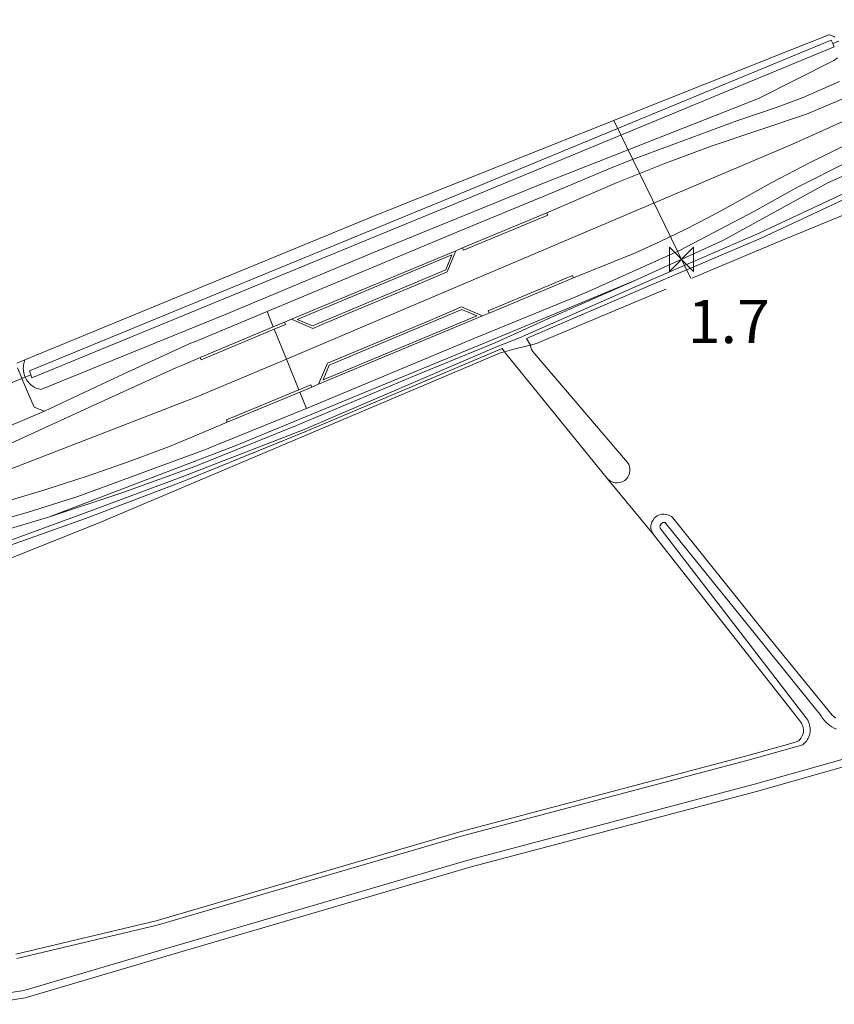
# Model space of a CAD drawing. Extents: x 140829 to 145054, y 448512 to 451778.
# Tile 50 of 152: x 142417 to 142492, y 450189 to 450280. Entities that reach past the tile are written whole.
import ezdxf

# ---------------------------------------------------------------- set-up
doc = ezdxf.new("R2010")
doc.units = 0
doc.header["$MEASUREMENT"] = 0
for name, color, linetype in [('geometrie2dBegroeidTerreindeel', 7, 'Continuous'), ('geometrie2dOnbegroeidTerreindeel', 7, 'Continuous'), ('geometrie2dOndersteunendWaterdeel', 7, 'Continuous'), ('geometrie2dOndersteunendWegdeel', 7, 'Continuous'), ('geometrie2dOverigeConstructie', 7, 'Continuous'), ('geometrie2dWaterdeel', 7, 'Continuous'), ('geometrie2dWegdeel', 7, 'Continuous'), ('geometrie2dWeginrichtingselement', 7, 'Continuous'), ('HMPAL', 1, 'Continuous'), ('PPALHM', 10, 'Continuous')]:
    doc.layers.add(name, color=color, linetype=linetype)
doc.styles.get("Standard").update_dxf_attribs({"font": 'arial.ttf'})

msp = doc.modelspace()

# ---------------------------------------------------------------- linework, layer by layer
at = {"layer": 'geometrie2dBegroeidTerreindeel', "linetype": 'Continuous', "lineweight": 0}
for p, q in [((142491.905, 450278.468), (142488.17, 450276.982)), ((142491.964, 450278.459), (142491.905, 450278.468)), ((142492.052, 450278.441), (142491.964, 450278.459)), ((142492.138, 450278.417), (142492.052, 450278.441)), ((142492.222, 450278.386), (142492.138, 450278.417)), ((142492.304, 450278.35), (142492.222, 450278.386)), ((142492.383, 450278.308), (142492.304, 450278.35)), ((142492.459, 450278.261), (142492.383, 450278.308)), ((142488.17, 450276.982), (142450.059, 450261.793)), ((142450.059, 450261.793), (142417.494, 450248.384)), ((142461.948, 450250.711), (142474.174, 450255.827)), ((142474.174, 450255.827), (142465.892, 450252.184)), ((142474.174, 450255.827), (142474.174, 450255.827)), ((142465.892, 450252.184), (142461.074, 450250)), ((142436.968, 450240.418), (142461.948, 450250.711)), ((142461.074, 450250), (142453.777, 450246.992)), ((142424.216, 450233.229), (142461.507, 450249.04)), ((142461.507, 450249.04), (142461.88, 450249.135)), ((142461.88, 450249.135), (142461.962, 450249.012)), ((142461.962, 450249.012), (142471.423, 450237.369)), ((142417.494, 450248.384), (142416.73, 450248.069)), ((142416.73, 450248.069), (142417.494, 450248.384)), ((142417.211, 450246.672), (142416.802, 450247.636)), ((142417.345, 450247.746), (142417.34, 450247.605)), ((142417.359, 450247.886), (142417.345, 450247.746)), ((142417.383, 450248.025), (142417.359, 450247.886)), ((142417.417, 450248.162), (142417.383, 450248.025)), ((142417.46, 450248.297), (142417.417, 450248.162)), ((142417.494, 450248.384), (142417.46, 450248.297)), ((142417.513, 450246.791), (142417.211, 450246.672)), ((142417.34, 450247.605), (142417.345, 450247.463)), ((142417.345, 450247.463), (142417.361, 450247.323)), ((142417.361, 450247.323), (142417.385, 450247.184)), ((142417.385, 450247.184), (142417.42, 450247.047)), ((142417.42, 450247.047), (142417.464, 450246.912)), ((142417.464, 450246.912), (142417.513, 450246.791)), ((142453.777, 450246.992), (142442.638, 450242.313)), ((142442.638, 450242.313), (142433.228, 450238.494)), ((142419.666, 450233.821), (142436.968, 450240.418)), ((142433.228, 450238.494), (142426.568, 450236.111)), ((142471.423, 450237.369), (142475.687, 450232.201)), ((142426.568, 450236.111), (142419.666, 450233.821)), ((142395.453, 450221.751), (142424.216, 450233.229)), ((142475.687, 450232.201), (142489.212, 450214.979)), ((142485.22, 450208.438), (142508.661, 450215.061)), ((142489.212, 450214.979), (142489.323, 450214.849)), ((142489.323, 450214.849), (142489.413, 450214.699)), ((142489.413, 450214.699), (142489.474, 450214.549)), ((142489.474, 450214.549), (142489.544, 450214.309)), ((142489.555, 450213.94), (142489.526, 450213.779)), ((142489.544, 450214.309), (142489.565, 450214.12)), ((142489.565, 450214.12), (142489.555, 450213.94)), ((142489.117, 450213.128), (142488.618, 450212.927)), ((142489.237, 450213.239), (142489.117, 450213.128)), ((142489.337, 450213.379), (142489.237, 450213.239)), ((142489.446, 450213.569), (142489.337, 450213.379)), ((142489.526, 450213.779), (142489.446, 450213.569)), ((142488.618, 450212.927), (142484.322, 450211.715)), ((142484.322, 450211.715), (142457.883, 450204.714)), ((142458.791, 450201.447), (142485.22, 450208.438)), ((142457.883, 450204.714), (142429.637, 450196.448)), ((142430.576, 450193.191), (142458.791, 450201.447)), ((142429.637, 450196.448), (142416.646, 450193.353)), ((142417.527, 450189.326), (142430.576, 450193.191)), ((142413.659, 450188.725), (142417.527, 450189.326))]:
    msp.add_line(p, q, dxfattribs=at)
at = {"layer": 'geometrie2dOnbegroeidTerreindeel', "linetype": 'Continuous', "lineweight": 0}
for p, q in [((142487.31, 450259.329), (142536.942, 450279.866)), ((142464.851, 450249.897), (142487.31, 450259.329)), ((142464.294, 450249.753), (142464.851, 450249.897)), ((142464.33, 450249.528), (142464.294, 450249.753)), ((142464.391, 450249.349), (142464.33, 450249.528)), ((142464.481, 450249.179), (142464.391, 450249.349)), ((142473.269, 450238.873), (142464.481, 450249.179)), ((142473.379, 450238.704), (142473.269, 450238.873)), ((142473.45, 450238.504), (142473.379, 450238.704)), ((142473.292, 450237.524), (142473.392, 450237.704)), ((142473.392, 450237.704), (142473.461, 450237.894)), ((142473.49, 450238.304), (142473.45, 450238.504)), ((142473.461, 450237.894), (142473.491, 450238.094)), ((142473.491, 450238.094), (142473.49, 450238.304)), ((142475.687, 450232.201), (142471.423, 450237.369)), ((142471.423, 450237.369), (142471.573, 450237.229)), ((142471.573, 450237.229), (142471.704, 450237.139)), ((142471.704, 450237.139), (142471.844, 450237.08)), ((142471.844, 450237.08), (142471.984, 450237.02)), ((142471.984, 450237.02), (142472.134, 450237.001)), ((142472.134, 450237.001), (142472.344, 450236.991)), ((142472.344, 450236.991), (142472.544, 450237.012)), ((142472.544, 450237.012), (142472.694, 450237.052)), ((142472.694, 450237.052), (142472.844, 450237.112)), ((142472.844, 450237.112), (142473.013, 450237.223)), ((142473.013, 450237.223), (142473.173, 450237.363)), ((142473.173, 450237.363), (142473.292, 450237.524)), ((142476.172, 450234.002), (142476.032, 450233.931)), ((142476.312, 450234.052), (142476.172, 450234.002)), ((142476.461, 450234.093), (142476.312, 450234.052)), ((142476.671, 450234.093), (142476.461, 450234.093)), ((142476.871, 450234.074), (142476.671, 450234.093)), ((142477.072, 450234.014), (142476.871, 450234.074)), ((142477.202, 450233.945), (142477.072, 450234.014)), ((142475.474, 450233.17), (142475.445, 450232.97)), ((142475.533, 450233.37), (142475.474, 450233.17)), ((142475.633, 450233.55), (142475.533, 450233.37)), ((142475.753, 450233.711), (142475.633, 450233.55)), ((142475.902, 450233.851), (142475.753, 450233.711)), ((142476.032, 450233.931), (142475.902, 450233.851)), ((142477.332, 450233.865), (142477.202, 450233.945)), ((142477.452, 450233.765), (142477.332, 450233.865)), ((142485.84, 450223.329), (142477.452, 450233.765)), ((142475.445, 450232.97), (142475.445, 450232.81)), ((142475.445, 450232.81), (142475.475, 450232.66)), ((142475.475, 450232.66), (142475.516, 450232.51)), ((142475.516, 450232.51), (142475.576, 450232.38)), ((142475.576, 450232.38), (142475.687, 450232.201)), ((142492.211, 450215.497), (142485.84, 450223.329)), ((142492.361, 450215.357), (142492.211, 450215.497)), ((142492.521, 450215.217), (142492.361, 450215.357))]:
    msp.add_line(p, q, dxfattribs=at)
at = {"layer": 'geometrie2dOndersteunendWaterdeel', "linetype": 'Continuous', "lineweight": 0}
for p, q in [((142536.942, 450279.866), (142487.31, 450259.329)), ((142492.117, 450277.976), (142457.797, 450263.77)), ((142488.17, 450276.982), (142491.905, 450278.468)), ((142491.905, 450278.468), (142491.964, 450278.459)), ((142491.964, 450278.459), (142492.052, 450278.441)), ((142492.052, 450278.441), (142492.138, 450278.417)), ((142492.263, 450277.664), (142492.117, 450277.976)), ((142492.138, 450278.417), (142492.222, 450278.386)), ((142492.222, 450278.386), (142492.304, 450278.35)), ((142492.829, 450277.879), (142492.263, 450277.664)), ((142492.263, 450277.664), (142492.829, 450277.879)), ((142492.304, 450278.35), (142492.383, 450278.308)), ((142492.383, 450278.308), (142492.459, 450278.261)), ((142450.059, 450261.793), (142488.17, 450276.982)), ((142458.184, 450263.178), (142492.409, 450277.353)), ((142492.409, 450277.353), (142492.263, 450277.664)), ((142492.374, 450276.081), (142485.406, 450272.57)), ((142492.698, 450276.339), (142492.374, 450276.081)), ((142485.406, 450272.57), (142465.484, 450264.719)), ((142491.739, 450264.724), (142501.256, 450269.056)), ((142465.484, 450264.719), (142450.127, 450258.464)), ((142482.106, 450259.414), (142491.739, 450264.724)), ((142494.35, 450264.271), (142485.517, 450260.143)), ((142457.797, 450263.77), (142417.921, 450247.354)), ((142418.127, 450246.725), (142458.184, 450263.178)), ((142485.652, 450259.629), (142493.284, 450263.233)), ((142417.494, 450248.384), (142450.059, 450261.793)), ((142485.517, 450260.143), (142474.974, 450255.559)), ((142475.131, 450255.168), (142485.652, 450259.629)), ((142487.31, 450259.329), (142464.851, 450249.897)), ((142474.174, 450255.827), (142482.106, 450259.414)), ((142450.127, 450258.464), (142436.122, 450252.619)), ((142465.892, 450252.184), (142474.174, 450255.827)), ((142474.974, 450255.559), (142463.279, 450250.406)), ((142463.923, 450250.364), (142475.131, 450255.168)), ((142436.122, 450252.619), (142418.957, 450245.633)), ((142461.074, 450250), (142465.892, 450252.184)), ((142463.279, 450250.406), (142461.145, 450249.594)), ((142464.294, 450249.753), (142463.923, 450250.364)), ((142461.145, 450249.594), (142443.328, 450241.943)), ((142453.777, 450246.992), (142461.074, 450250)), ((142464.851, 450249.897), (142464.294, 450249.753)), ((142464.294, 450249.753), (142464.294, 450249.753)), ((142461.507, 450249.04), (142424.216, 450233.229)), ((142443.413, 450241.724), (142461.665, 450249.443)), ((142461.88, 450249.135), (142461.507, 450249.04)), ((142461.665, 450249.443), (142461.88, 450249.135)), ((142417.34, 450247.605), (142417.345, 450247.746)), ((142417.345, 450247.746), (142417.359, 450247.886)), ((142417.359, 450247.886), (142417.383, 450248.025)), ((142417.383, 450248.025), (142417.417, 450248.162)), ((142417.417, 450248.162), (142417.46, 450248.297)), ((142417.46, 450248.297), (142417.494, 450248.384)), ((142417.345, 450247.463), (142417.34, 450247.605)), ((142417.361, 450247.323), (142417.345, 450247.463)), ((142417.385, 450247.184), (142417.361, 450247.323)), ((142417.42, 450247.047), (142417.385, 450247.184)), ((142417.464, 450246.912), (142417.42, 450247.047)), ((142417.513, 450246.791), (142417.464, 450246.912)), ((142418.039, 450246.996), (142417.513, 450246.791)), ((142417.513, 450246.791), (142418.039, 450246.996)), ((142417.514, 450246.787), (142417.513, 450246.791)), ((142417.516, 450246.784), (142417.514, 450246.787)), ((142417.578, 450246.659), (142417.516, 450246.784)), ((142417.921, 450247.354), (142418.039, 450246.996)), ((142418.039, 450246.996), (142418.127, 450246.725)), ((142442.638, 450242.313), (142453.777, 450246.992)), ((142417.649, 450246.537), (142417.578, 450246.659)), ((142417.727, 450246.42), (142417.649, 450246.537)), ((142417.815, 450246.309), (142417.727, 450246.42)), ((142417.909, 450246.205), (142417.815, 450246.309)), ((142418.011, 450246.107), (142417.909, 450246.205)), ((142418.119, 450246.017), (142418.011, 450246.107)), ((142418.234, 450245.935), (142418.119, 450246.017)), ((142418.353, 450245.86), (142418.234, 450245.935)), ((142418.478, 450245.794), (142418.353, 450245.86)), ((142418.606, 450245.738), (142418.478, 450245.794)), ((142418.739, 450245.69), (142418.606, 450245.738)), ((142418.874, 450245.651), (142418.739, 450245.69)), ((142418.957, 450245.633), (142418.874, 450245.651)), ((142418.957, 450245.633), (142418.957, 450245.633)), ((142433.228, 450238.494), (142442.638, 450242.313)), ((142443.328, 450241.943), (142431.946, 450237.525)), ((142432.12, 450237.131), (142443.413, 450241.724)), ((142426.568, 450236.111), (142433.228, 450238.494)), ((142431.946, 450237.525), (142422.906, 450234.161)), ((142423.097, 450233.692), (142432.12, 450237.131)), ((142419.666, 450233.821), (142426.568, 450236.111)), ((142422.906, 450234.161), (142415.253, 450231.347)), ((142476.032, 450233.931), (142476.172, 450234.002)), ((142476.172, 450234.002), (142476.312, 450234.052)), ((142476.312, 450234.052), (142476.461, 450234.093)), ((142476.461, 450234.093), (142476.671, 450234.093)), ((142476.671, 450234.093), (142476.871, 450234.074)), ((142476.871, 450234.074), (142477.072, 450234.014)), ((142477.072, 450234.014), (142477.202, 450233.945)), ((142424.216, 450233.229), (142395.453, 450221.751)), ((142408.447, 450230.441), (142419.666, 450233.821)), ((142415.183, 450230.893), (142423.097, 450233.692)), ((142475.445, 450232.97), (142475.474, 450233.17)), ((142475.474, 450233.17), (142475.533, 450233.37)), ((142475.533, 450233.37), (142475.633, 450233.55)), ((142475.633, 450233.55), (142475.753, 450233.711)), ((142475.753, 450233.711), (142475.902, 450233.851)), ((142475.902, 450233.851), (142476.032, 450233.931)), ((142476.284, 450233.042), (142476.255, 450232.912)), ((142476.374, 450233.212), (142476.284, 450233.042)), ((142476.554, 450233.323), (142476.374, 450233.212)), ((142476.744, 450233.313), (142476.554, 450233.323)), ((142476.834, 450233.234), (142476.744, 450233.313)), ((142491.201, 450215.414), (142476.834, 450233.234)), ((142477.202, 450233.945), (142477.332, 450233.865)), ((142477.332, 450233.865), (142477.452, 450233.765)), ((142477.452, 450233.765), (142485.84, 450223.329)), ((142475.445, 450232.81), (142475.445, 450232.97)), ((142475.475, 450232.66), (142475.445, 450232.81)), ((142475.516, 450232.51), (142475.475, 450232.66)), ((142475.576, 450232.38), (142475.516, 450232.51)), ((142475.687, 450232.201), (142475.576, 450232.38)), ((142489.212, 450214.979), (142475.687, 450232.201)), ((142476.255, 450232.912), (142476.295, 450232.792)), ((142476.295, 450232.792), (142476.395, 450232.672)), ((142476.395, 450232.672), (142489.772, 450215.28)), ((142485.84, 450223.329), (142492.211, 450215.497)), ((142485.039, 450209.098), (142508.479, 450215.711)), ((142508.661, 450215.061), (142485.22, 450208.438)), ((142489.323, 450214.849), (142489.212, 450214.979)), ((142489.413, 450214.699), (142489.323, 450214.849)), ((142489.772, 450215.28), (142489.872, 450215.15)), ((142489.872, 450215.15), (142489.952, 450215.021)), ((142489.952, 450215.021), (142490.023, 450214.881)), ((142490.023, 450214.881), (142490.083, 450214.731)), ((142491.332, 450215.214), (142491.201, 450215.414)), ((142491.472, 450215.025), (142491.332, 450215.214)), ((142491.633, 450214.845), (142491.472, 450215.025)), ((142491.803, 450214.686), (142491.633, 450214.845)), ((142492.211, 450215.497), (142492.361, 450215.357)), ((142492.361, 450215.357), (142492.521, 450215.217)), ((142489.474, 450214.549), (142489.413, 450214.699)), ((142489.544, 450214.309), (142489.474, 450214.549)), ((142489.526, 450213.779), (142489.555, 450213.94)), ((142489.565, 450214.12), (142489.544, 450214.309)), ((142489.555, 450213.94), (142489.565, 450214.12)), ((142490.083, 450214.731), (142490.123, 450214.581)), ((142490.123, 450214.581), (142490.154, 450214.431)), ((142490.165, 450213.961), (142490.146, 450213.801)), ((142490.154, 450214.431), (142490.174, 450214.271)), ((142490.175, 450214.111), (142490.165, 450213.961)), ((142490.174, 450214.271), (142490.175, 450214.111)), ((142491.993, 450214.536), (142491.803, 450214.686)), ((142492.194, 450214.407), (142491.993, 450214.536)), ((142492.404, 450214.297), (142492.194, 450214.407)), ((142492.624, 450214.198), (142492.404, 450214.297)), ((142488.618, 450212.927), (142489.117, 450213.128)), ((142489.117, 450213.128), (142489.237, 450213.239)), ((142489.237, 450213.239), (142489.337, 450213.379)), ((142489.337, 450213.379), (142489.446, 450213.569)), ((142489.446, 450213.569), (142489.526, 450213.779)), ((142489.827, 450213.09), (142489.718, 450212.97)), ((142489.907, 450213.221), (142489.827, 450213.09)), ((142489.987, 450213.361), (142489.907, 450213.221)), ((142490.056, 450213.501), (142489.987, 450213.361)), ((142490.106, 450213.651), (142490.056, 450213.501)), ((142490.146, 450213.801), (142490.106, 450213.651)), ((142484.322, 450211.715), (142488.618, 450212.927)), ((142489.488, 450212.759), (142484.433, 450211.326)), ((142489.608, 450212.86), (142489.488, 450212.759)), ((142489.718, 450212.97), (142489.608, 450212.86)), ((142457.883, 450204.714), (142484.322, 450211.715)), ((142484.433, 450211.326), (142457.984, 450204.335)), ((142458.61, 450202.106), (142485.039, 450209.098)), ((142485.22, 450208.438), (142458.791, 450201.447)), ((142429.637, 450196.448), (142457.883, 450204.714)), ((142457.984, 450204.335), (142429.738, 450196.059)), ((142430.384, 450193.84), (142458.61, 450202.106)), ((142458.791, 450201.447), (142430.576, 450193.191)), ((142416.646, 450193.353), (142429.637, 450196.448)), ((142429.738, 450196.059), (142416.747, 450192.963)), ((142417.375, 450189.995), (142430.384, 450193.84)), ((142430.576, 450193.191), (142417.527, 450189.326)), ((142413.507, 450189.385), (142417.375, 450189.995)), ((142417.527, 450189.326), (142413.659, 450188.725))]:
    msp.add_line(p, q, dxfattribs=at)
at = {"layer": 'geometrie2dOndersteunendWegdeel', "linetype": 'Continuous', "lineweight": 0}
for p, q in [((142485.406, 450272.57), (142492.374, 450276.081)), ((142492.374, 450276.081), (142492.698, 450276.339)), ((142492.374, 450276.081), (142492.374, 450276.081)), ((142492.91, 450274.148), (142489.533, 450272.651)), ((142465.484, 450264.719), (142485.406, 450272.57)), ((142489.533, 450272.651), (142487.123, 450271.775)), ((142487.123, 450271.775), (142483.383, 450270.518)), ((142483.383, 450270.518), (142473.386, 450266.806)), ((142501.256, 450269.056), (142491.739, 450264.724)), ((142473.386, 450266.806), (142471.491, 450266.021)), ((142471.491, 450266.021), (142465.184, 450263.371)), ((142489.054, 450264.399), (142493.598, 450266.668)), ((142450.127, 450258.464), (142465.484, 450264.719)), ((142491.739, 450264.724), (142482.106, 450259.414)), ((142484.955, 450262.112), (142489.054, 450264.399)), ((142465.093, 450263.333), (142458.214, 450260.513)), ((142465.184, 450263.371), (142465.093, 450263.333)), ((142458.011, 450258.743), (142465.798, 450261.978)), ((142465.89, 450261.757), (142458.103, 450258.521)), ((142465.798, 450261.978), (142465.89, 450261.757)), ((142465.798, 450261.978), (142465.798, 450261.978)), ((142478.093, 450258.496), (142484.955, 450262.112)), ((142458.214, 450260.513), (142439.904, 450252.864)), ((142458.103, 450258.521), (142458.011, 450258.743)), ((142482.106, 450259.414), (142474.174, 450255.827)), ((142436.122, 450252.619), (142450.127, 450258.464)), ((142442.176, 450252.133), (142457.379, 450258.481)), ((142457.379, 450258.481), (142456.591, 450256.526)), ((142469.437, 450254.614), (142478.093, 450258.496)), ((142456.591, 450256.526), (142453.608, 450255.248)), ((142460.384, 450252.931), (142468.192, 450256.188)), ((142468.285, 450255.967), (142460.476, 450252.71)), ((142474.174, 450255.827), (142461.948, 450250.711)), ((142468.192, 450256.188), (142468.285, 450255.967)), ((142453.608, 450255.248), (142447.107, 450252.536)), ((142459.215, 450250.423), (142468.702, 450254.317)), ((142468.702, 450254.317), (142468.922, 450254.406)), ((142468.922, 450254.406), (142469.437, 450254.614)), ((142454.969, 450252.032), (142457.909, 450253.274)), ((142457.909, 450253.274), (142459.858, 450252.463)), ((142457.909, 450253.274), (142457.909, 450253.274)), ((142418.957, 450245.633), (142436.122, 450252.619)), ((142439.904, 450252.864), (142433.119, 450250.03)), ((142447.107, 450252.536), (142444.131, 450251.29)), ((142459.858, 450252.463), (142444.674, 450246.122)), ((142460.476, 450252.71), (142460.384, 450252.931)), ((142460.476, 450252.71), (142460.476, 450252.71)), ((142433.719, 450248.605), (142440.483, 450251.435)), ((142440.483, 450251.435), (142441.534, 450251.873)), ((142441.626, 450251.652), (142440.574, 450251.212)), ((142441.534, 450251.873), (142441.626, 450251.652)), ((142444.131, 450251.29), (142442.176, 450252.133)), ((142444.131, 450251.29), (142444.131, 450251.29)), ((142448.456, 450249.314), (142454.969, 450252.032)), ((142440.574, 450251.212), (142433.812, 450248.385)), ((142461.948, 450250.711), (142436.968, 450240.418)), ((142440.574, 450251.212), (142440.574, 450251.212)), ((142443.544, 450243.883), (142459.215, 450250.423)), ((142432.923, 450249.947), (142431.439, 450249.269)), ((142433.119, 450250.03), (142432.923, 450249.947)), ((142431.439, 450249.269), (142426.637, 450247.075)), ((142433.812, 450248.385), (142433.719, 450248.605)), ((142445.498, 450248.075), (142448.456, 450249.314)), ((142444.674, 450246.122), (142445.498, 450248.075)), ((142417.211, 450246.672), (142417.513, 450246.791)), ((142417.513, 450246.791), (142417.514, 450246.787)), ((142417.514, 450246.787), (142417.516, 450246.784)), ((142417.516, 450246.784), (142417.578, 450246.659)), ((142426.637, 450247.075), (142419.318, 450243.629)), ((142417.215, 450246.662), (142417.211, 450246.672)), ((142417.834, 450245.204), (142417.215, 450246.662)), ((142417.578, 450246.659), (142417.649, 450246.537)), ((142417.649, 450246.537), (142417.727, 450246.42)), ((142417.727, 450246.42), (142417.815, 450246.309)), ((142417.815, 450246.309), (142417.909, 450246.205)), ((142417.909, 450246.205), (142418.011, 450246.107)), ((142418.011, 450246.107), (142418.119, 450246.017)), ((142418.119, 450246.017), (142418.234, 450245.935)), ((142418.234, 450245.935), (142418.353, 450245.86)), ((142418.353, 450245.86), (142418.478, 450245.794)), ((142442.843, 450245.614), (142443.946, 450246.074)), ((142444.039, 450245.853), (142442.933, 450245.392)), ((142443.946, 450246.074), (142444.039, 450245.853)), ((142418.343, 450244.001), (142417.834, 450245.204)), ((142418.478, 450245.794), (142418.606, 450245.738)), ((142418.606, 450245.738), (142418.739, 450245.69)), ((142418.739, 450245.69), (142418.874, 450245.651)), ((142418.874, 450245.651), (142418.957, 450245.633)), ((142436.135, 450242.821), (142442.843, 450245.614)), ((142442.933, 450245.392), (142436.227, 450242.6)), ((142419.318, 450243.629), (142418.343, 450244.001)), ((142436.857, 450241.152), (142443.304, 450243.783)), ((142443.304, 450243.783), (142443.544, 450243.883)), ((142436.227, 450242.6), (142436.135, 450242.821)), ((142436.227, 450242.6), (142436.227, 450242.6)), ((142436.968, 450240.418), (142419.666, 450233.821)), ((142434.294, 450240.105), (142435.108, 450240.438)), ((142435.108, 450240.438), (142435.416, 450240.563)), ((142435.416, 450240.563), (142436.857, 450241.152)), ((142422.382, 450235.732), (142434.294, 450240.105)), ((142417.791, 450234.293), (142422.382, 450235.732)), ((142411.767, 450232.517), (142417.791, 450234.293)), ((142419.666, 450233.821), (142408.447, 450230.441))]:
    msp.add_line(p, q, dxfattribs=at)
at = {"layer": 'geometrie2dOverigeConstructie', "linetype": 'Continuous', "lineweight": 0}
for p, q in [((142412.287, 450244.666), (142418.039, 450246.996)), ((142418.039, 450246.996), (142412.287, 450244.666))]:
    msp.add_line(p, q, dxfattribs=at)
at = {"layer": 'geometrie2dWaterdeel', "linetype": 'Continuous', "lineweight": 0}
for p, q in [((142457.797, 450263.77), (142492.117, 450277.976)), ((142492.117, 450277.976), (142492.263, 450277.664)), ((142492.409, 450277.353), (142458.184, 450263.178)), ((142492.263, 450277.664), (142492.409, 450277.353)), ((142485.517, 450260.143), (142494.35, 450264.271)), ((142417.921, 450247.354), (142457.797, 450263.77)), ((142458.184, 450263.178), (142418.127, 450246.725)), ((142493.284, 450263.233), (142485.652, 450259.629)), ((142474.974, 450255.559), (142485.517, 450260.143)), ((142485.652, 450259.629), (142475.131, 450255.168)), ((142463.279, 450250.406), (142474.974, 450255.559)), ((142475.131, 450255.168), (142463.923, 450250.364)), ((142461.145, 450249.594), (142463.279, 450250.406)), ((142463.923, 450250.364), (142464.294, 450249.753)), ((142443.328, 450241.943), (142461.145, 450249.594)), ((142463.891, 450249.65), (142462.734, 450249.354)), ((142462.734, 450249.354), (142463.891, 450249.65)), ((142464.294, 450249.753), (142463.891, 450249.65)), ((142463.891, 450249.65), (142464.294, 450249.753)), ((142464.294, 450249.753), (142464.33, 450249.528)), ((142464.33, 450249.528), (142464.391, 450249.349)), ((142461.665, 450249.443), (142443.413, 450241.724)), ((142461.88, 450249.135), (142461.665, 450249.443)), ((142462.734, 450249.354), (142461.88, 450249.135)), ((142461.88, 450249.135), (142462.734, 450249.354)), ((142461.88, 450249.135), (142461.88, 450249.135)), ((142461.962, 450249.012), (142461.88, 450249.135)), ((142471.423, 450237.369), (142461.962, 450249.012)), ((142464.391, 450249.349), (142464.481, 450249.179)), ((142464.481, 450249.179), (142473.269, 450238.873)), ((142418.039, 450246.996), (142417.921, 450247.354)), ((142418.127, 450246.725), (142418.039, 450246.996)), ((142418.039, 450246.996), (142418.039, 450246.996)), ((142431.946, 450237.525), (142443.328, 450241.943)), ((142443.413, 450241.724), (142432.12, 450237.131)), ((142473.269, 450238.873), (142473.379, 450238.704)), ((142473.379, 450238.704), (142473.45, 450238.504)), ((142473.392, 450237.704), (142473.292, 450237.524)), ((142473.461, 450237.894), (142473.392, 450237.704)), ((142473.45, 450238.504), (142473.49, 450238.304)), ((142473.491, 450238.094), (142473.461, 450237.894)), ((142473.49, 450238.304), (142473.491, 450238.094)), ((142422.906, 450234.161), (142431.946, 450237.525)), ((142432.12, 450237.131), (142423.097, 450233.692)), ((142471.573, 450237.229), (142471.423, 450237.369)), ((142471.423, 450237.369), (142471.423, 450237.369)), ((142471.704, 450237.139), (142471.573, 450237.229)), ((142471.844, 450237.08), (142471.704, 450237.139)), ((142471.984, 450237.02), (142471.844, 450237.08)), ((142472.134, 450237.001), (142471.984, 450237.02)), ((142472.344, 450236.991), (142472.134, 450237.001)), ((142472.544, 450237.012), (142472.344, 450236.991)), ((142472.694, 450237.052), (142472.544, 450237.012)), ((142472.844, 450237.112), (142472.694, 450237.052)), ((142473.013, 450237.223), (142472.844, 450237.112)), ((142473.173, 450237.363), (142473.013, 450237.223)), ((142473.292, 450237.524), (142473.173, 450237.363)), ((142415.253, 450231.347), (142422.906, 450234.161)), ((142423.097, 450233.692), (142415.183, 450230.893)), ((142476.255, 450232.912), (142476.284, 450233.042)), ((142476.284, 450233.042), (142476.374, 450233.212)), ((142476.374, 450233.212), (142476.554, 450233.323)), ((142476.554, 450233.323), (142476.744, 450233.313)), ((142476.744, 450233.313), (142476.834, 450233.234)), ((142476.834, 450233.234), (142491.201, 450215.414)), ((142476.295, 450232.792), (142476.255, 450232.912)), ((142476.395, 450232.672), (142476.295, 450232.792)), ((142489.772, 450215.28), (142476.395, 450232.672)), ((142508.479, 450215.711), (142485.039, 450209.098)), ((142489.872, 450215.15), (142489.772, 450215.28)), ((142489.952, 450215.021), (142489.872, 450215.15)), ((142490.023, 450214.881), (142489.952, 450215.021)), ((142490.083, 450214.731), (142490.023, 450214.881)), ((142491.201, 450215.414), (142491.332, 450215.214)), ((142491.332, 450215.214), (142491.472, 450215.025)), ((142491.472, 450215.025), (142491.633, 450214.845)), ((142491.633, 450214.845), (142491.803, 450214.686)), ((142490.123, 450214.581), (142490.083, 450214.731)), ((142490.154, 450214.431), (142490.123, 450214.581)), ((142490.146, 450213.801), (142490.165, 450213.961)), ((142490.174, 450214.271), (142490.154, 450214.431)), ((142490.165, 450213.961), (142490.175, 450214.111)), ((142490.175, 450214.111), (142490.174, 450214.271)), ((142491.803, 450214.686), (142491.993, 450214.536)), ((142491.993, 450214.536), (142492.194, 450214.407)), ((142492.194, 450214.407), (142492.404, 450214.297)), ((142492.404, 450214.297), (142492.624, 450214.198)), ((142489.718, 450212.97), (142489.827, 450213.09)), ((142489.827, 450213.09), (142489.907, 450213.221)), ((142489.907, 450213.221), (142489.987, 450213.361)), ((142489.987, 450213.361), (142490.056, 450213.501)), ((142490.056, 450213.501), (142490.106, 450213.651)), ((142490.106, 450213.651), (142490.146, 450213.801)), ((142484.433, 450211.326), (142489.488, 450212.759)), ((142489.488, 450212.759), (142489.608, 450212.86)), ((142489.608, 450212.86), (142489.718, 450212.97)), ((142457.984, 450204.335), (142484.433, 450211.326)), ((142485.039, 450209.098), (142458.61, 450202.106)), ((142429.738, 450196.059), (142457.984, 450204.335)), ((142458.61, 450202.106), (142430.384, 450193.84)), ((142416.747, 450192.963), (142429.738, 450196.059)), ((142430.384, 450193.84), (142417.375, 450189.995)), ((142417.375, 450189.995), (142413.507, 450189.385))]:
    msp.add_line(p, q, dxfattribs=at)
at = {"layer": 'geometrie2dWegdeel', "linetype": 'Continuous', "lineweight": 0}
for p, q in [((142500.454, 450275.581), (142489.844, 450271.134)), ((142489.844, 450271.134), (142500.454, 450275.581)), ((142489.533, 450272.651), (142492.91, 450274.148)), ((142487.123, 450271.775), (142489.533, 450272.651)), ((142488.549, 450268.354), (142497.348, 450272.297)), ((142497.348, 450272.297), (142488.549, 450268.354)), ((142483.383, 450270.518), (142487.123, 450271.775)), ((142473.386, 450266.806), (142483.383, 450270.518)), ((142489.844, 450271.134), (142485.441, 450269.645)), ((142485.441, 450269.645), (142489.844, 450271.134)), ((142485.441, 450269.645), (142481.025, 450268.146)), ((142481.025, 450268.146), (142485.441, 450269.645)), ((142441.69, 450248.458), (142488.549, 450268.354)), ((142488.549, 450268.354), (142441.69, 450248.458)), ((142481.025, 450268.146), (142476.648, 450266.534)), ((142476.648, 450266.534), (142481.025, 450268.146)), ((142490.237, 450266.674), (142493.943, 450268.488)), ((142493.943, 450268.488), (142490.237, 450266.674)), ((142471.491, 450266.021), (142473.386, 450266.806)), ((142465.184, 450263.371), (142471.491, 450266.021)), ((142476.648, 450266.534), (142472.315, 450264.808)), ((142472.315, 450264.808), (142476.648, 450266.534)), ((142486.583, 450264.76), (142490.237, 450266.674)), ((142490.237, 450266.674), (142486.583, 450264.76)), ((142493.598, 450266.668), (142489.054, 450264.399)), ((142472.315, 450264.808), (142465.798, 450261.978)), ((142465.798, 450261.978), (142472.315, 450264.808)), ((142482.982, 450262.746), (142486.583, 450264.76)), ((142486.583, 450264.76), (142482.982, 450262.746)), ((142489.054, 450264.399), (142484.955, 450262.112)), ((142458.214, 450260.513), (142465.093, 450263.333)), ((142465.093, 450263.333), (142465.184, 450263.371)), ((142480.783, 450261.543), (142482.982, 450262.746)), ((142482.982, 450262.746), (142480.783, 450261.543)), ((142465.798, 450261.978), (142458.011, 450258.743)), ((142458.103, 450258.521), (142465.89, 450261.757)), ((142465.89, 450261.757), (142465.798, 450261.978)), ((142484.955, 450262.112), (142478.093, 450258.496)), ((142478.551, 450260.401), (142480.783, 450261.543)), ((142480.783, 450261.543), (142478.551, 450260.401)), ((142439.904, 450252.864), (142458.214, 450260.513)), ((142476.289, 450259.32), (142478.551, 450260.401)), ((142478.551, 450260.401), (142476.289, 450259.32)), ((142458.011, 450258.743), (142457.379, 450258.481)), ((142457.379, 450258.481), (142458.011, 450258.743)), ((142458.011, 450258.743), (142458.103, 450258.521)), ((142473.999, 450258.301), (142476.289, 450259.32)), ((142476.289, 450259.32), (142473.999, 450258.301)), ((142457.379, 450258.481), (142442.176, 450252.133)), ((142456.591, 450256.526), (142457.379, 450258.481)), ((142468.285, 450255.967), (142473.999, 450258.301)), ((142473.999, 450258.301), (142468.285, 450255.967)), ((142478.093, 450258.496), (142469.437, 450254.614)), ((142453.608, 450255.248), (142456.591, 450256.526)), ((142468.192, 450256.188), (142460.384, 450252.931)), ((142460.476, 450252.71), (142468.285, 450255.967)), ((142468.285, 450255.967), (142468.192, 450256.188)), ((142447.107, 450252.536), (142453.608, 450255.248)), ((142468.702, 450254.317), (142459.215, 450250.423)), ((142468.922, 450254.406), (142468.702, 450254.317)), ((142469.437, 450254.614), (142468.922, 450254.406)), ((142457.909, 450253.274), (142454.969, 450252.032)), ((142459.858, 450252.463), (142457.909, 450253.274)), ((142433.119, 450250.03), (142439.904, 450252.864)), ((142439.904, 450252.864), (142440.483, 450251.435)), ((142440.483, 450251.435), (142439.904, 450252.864)), ((142444.131, 450251.29), (142447.107, 450252.536)), ((142444.674, 450246.122), (142459.858, 450252.463)), ((142459.858, 450252.463), (142460.476, 450252.71)), ((142460.476, 450252.71), (142459.858, 450252.463)), ((142460.384, 450252.931), (142460.476, 450252.71)), ((142440.483, 450251.435), (142433.719, 450248.605)), ((142441.534, 450251.873), (142440.483, 450251.435)), ((142440.574, 450251.212), (142441.626, 450251.652)), ((142442.176, 450252.133), (142441.534, 450251.873)), ((142441.534, 450251.873), (142442.176, 450252.133)), ((142441.626, 450251.652), (142441.534, 450251.873)), ((142442.176, 450252.133), (142444.131, 450251.29)), ((142444.131, 450251.29), (142444.131, 450251.29)), ((142454.969, 450252.032), (142448.456, 450249.314)), ((142433.812, 450248.385), (142440.574, 450251.212)), ((142440.574, 450251.212), (142441.69, 450248.458)), ((142441.69, 450248.458), (142440.574, 450251.212)), ((142459.215, 450250.423), (142443.544, 450243.883)), ((142431.439, 450249.269), (142432.923, 450249.947)), ((142432.923, 450249.947), (142433.119, 450250.03)), ((142426.637, 450247.075), (142431.439, 450249.269)), ((142432.064, 450247.898), (142433.719, 450248.605)), ((142433.719, 450248.605), (142432.064, 450247.898)), ((142433.719, 450248.605), (142433.812, 450248.385)), ((142448.456, 450249.314), (142445.498, 450248.075)), ((142416.802, 450247.636), (142417.211, 450246.672)), ((142425.223, 450244.802), (142431.447, 450247.634)), ((142431.447, 450247.634), (142425.223, 450244.802)), ((142431.447, 450247.634), (142432.064, 450247.898)), ((142432.064, 450247.898), (142431.447, 450247.634)), ((142441.69, 450248.458), (142433.414, 450244.944)), ((142433.414, 450244.944), (142441.69, 450248.458)), ((142441.69, 450248.458), (142442.843, 450245.614)), ((142442.843, 450245.614), (142441.69, 450248.458)), ((142445.498, 450248.075), (142444.674, 450246.122)), ((142419.318, 450243.629), (142426.637, 450247.075)), ((142417.211, 450246.672), (142417.215, 450246.662)), ((142417.215, 450246.662), (142417.834, 450245.204)), ((142443.946, 450246.074), (142442.843, 450245.614)), ((142442.933, 450245.392), (142444.039, 450245.853)), ((142444.039, 450245.853), (142443.946, 450246.074)), ((142444.039, 450245.853), (142444.674, 450246.122)), ((142444.674, 450246.122), (142444.039, 450245.853)), ((142444.674, 450246.122), (142444.674, 450246.122)), ((142433.414, 450244.944), (142395.111, 450230.134)), ((142395.111, 450230.134), (142433.414, 450244.944)), ((142417.834, 450245.204), (142418.343, 450244.001)), ((142433.414, 450244.944), (142433.414, 450244.944)), ((142442.843, 450245.614), (142436.135, 450242.821)), ((142436.227, 450242.6), (142442.933, 450245.392)), ((142442.933, 450245.392), (142443.544, 450243.883)), ((142443.544, 450243.883), (142442.933, 450245.392)), ((142412.788, 450239.082), (142425.223, 450244.802)), ((142425.223, 450244.802), (142412.788, 450239.082)), ((142418.343, 450244.001), (142419.318, 450243.629)), ((142413.403, 450241.117), (142419.318, 450243.629)), ((142419.318, 450243.629), (142413.403, 450241.117)), ((142443.304, 450243.783), (142436.857, 450241.152)), ((142443.544, 450243.883), (142443.304, 450243.783)), ((142436.227, 450242.6), (142434.764, 450241.99)), ((142434.764, 450241.99), (142436.227, 450242.6)), ((142436.135, 450242.821), (142436.227, 450242.6)), ((142434.764, 450241.99), (142431.015, 450240.427)), ((142431.015, 450240.427), (142434.764, 450241.99)), ((142431.015, 450240.427), (142427.153, 450238.967)), ((142427.153, 450238.967), (142431.015, 450240.427)), ((142435.108, 450240.438), (142434.294, 450240.105)), ((142435.416, 450240.563), (142435.108, 450240.438)), ((142436.857, 450241.152), (142435.416, 450240.563)), ((142434.294, 450240.105), (142422.382, 450235.732)), ((142427.153, 450238.967), (142423.254, 450237.609)), ((142423.254, 450237.609), (142427.153, 450238.967)), ((142423.254, 450237.609), (142419.321, 450236.352)), ((142419.321, 450236.352), (142423.254, 450237.609)), ((142419.321, 450236.352), (142412.502, 450234.299)), ((142412.502, 450234.299), (142419.321, 450236.352)), ((142422.382, 450235.732), (142417.791, 450234.293)), ((142417.791, 450234.293), (142411.767, 450232.517))]:
    msp.add_line(p, q, dxfattribs=at)
at = {"layer": 'geometrie2dWeginrichtingselement', "linetype": 'Continuous', "lineweight": 0}
for p, q in [((142442.176, 450252.133), (142457.379, 450258.481)), ((142456.996, 450258.086), (142442.684, 450252.123)), ((142456.44, 450256.699), (142456.996, 450258.086)), ((142457.379, 450258.481), (142456.591, 450256.526)), ((142444.126, 450251.532), (142456.44, 450256.699)), ((142456.591, 450256.526), (142453.608, 450255.248)), ((142456.44, 450256.699), (142456.44, 450256.699)), ((142453.608, 450255.248), (142447.107, 450252.536)), ((142454.969, 450252.032), (142457.909, 450253.274)), ((142457.909, 450253.274), (142459.858, 450252.463)), ((142457.909, 450253.274), (142457.909, 450253.274)), ((142447.107, 450252.536), (142444.131, 450251.29)), ((142459.858, 450252.463), (142444.674, 450246.122)), ((142445.086, 450246.532), (142459.318, 450252.445)), ((142457.949, 450253.04), (142445.649, 450247.891)), ((142447.107, 450252.536), (142447.107, 450252.536)), ((142459.318, 450252.445), (142457.949, 450253.04)), ((142444.131, 450251.29), (142442.176, 450252.133)), ((142442.684, 450252.123), (142444.126, 450251.532)), ((142448.456, 450249.314), (142454.969, 450252.032)), ((142445.498, 450248.075), (142448.456, 450249.314)), ((142444.674, 450246.122), (142445.498, 450248.075)), ((142445.649, 450247.891), (142445.086, 450246.532)), ((142445.086, 450246.532), (142445.086, 450246.532))]:
    msp.add_line(p, q, dxfattribs=at)
at = {"layer": 'HMPAL', "lineweight": 0}
msp.add_line((142472.008, 450270.541), (142479.136, 450255.896), dxfattribs=at)
at = {"layer": 'PPALHM', "lineweight": 0}
for p, q in [((142477.146, 450258.801), (142479.391, 450256.556)), ((142477.146, 450256.556), (142477.146, 450258.801)), ((142479.391, 450258.801), (142477.146, 450256.556)), ((142479.391, 450256.556), (142479.391, 450258.801))]:
    msp.add_line(p, q, dxfattribs=at)

# ---------------------------------------------------------------- next in the draw order: texts
at = {"layer": 'HMPAL', "lineweight": 0, "insert": (142478.858, 450253.929), "char_height": 4, "attachment_point": 1, "bg_fill": 3, "box_fill_scale": 1.5, "bg_fill_color": 256, "bg_fill_transparency": 0}
msp.add_mtext_dynamic_manual_height_columns('1.7', width=4, gutter_width=1, heights=[0], dxfattribs=at)

doc.saveas('drawing.dxf')
